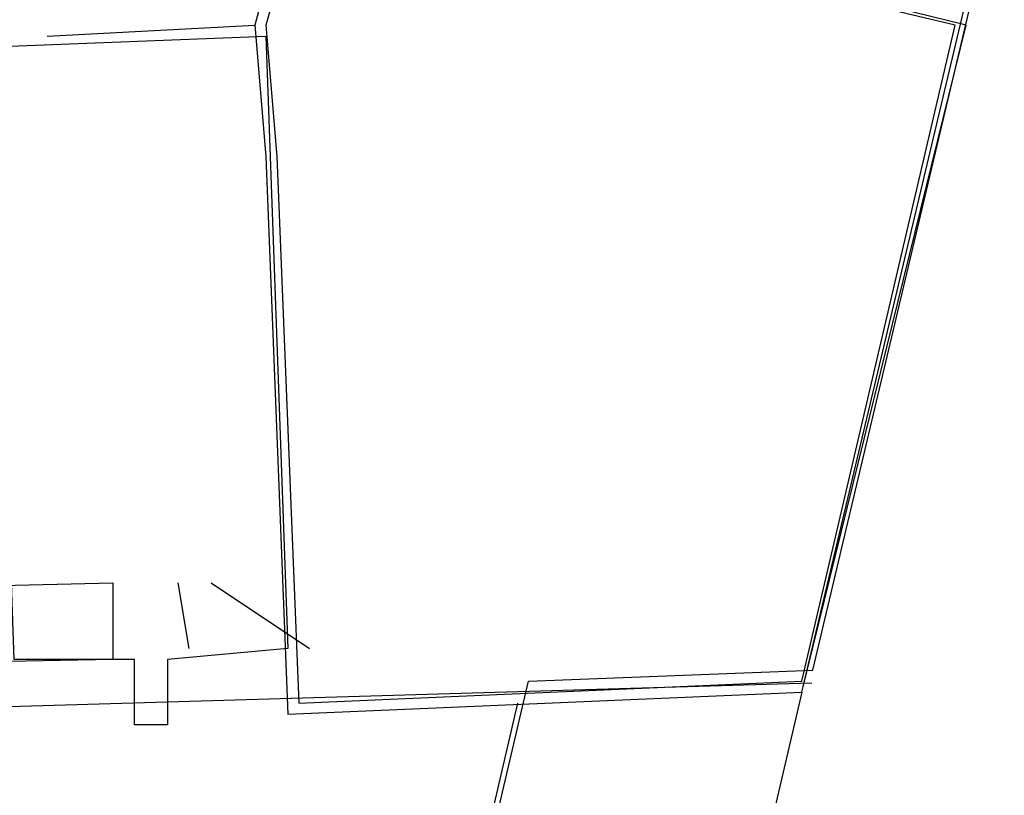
# Model space of a CAD drawing. Header units: feet. Extents: x -79 to 198, y -22 to 181.
# Tile 10 of 256: x 67.14 to 68.34, y 9.785 to 10.731. Entities that reach past the tile are written whole.
import ezdxf

# ---------------------------------------------------------------- set-up
doc = ezdxf.new("R2010")
doc.units = ezdxf.units.FT
doc.layers.add('A-LINEA', color=7, linetype='CONTINUOUS')

msp = doc.modelspace()

# ---------------------------------------------------------------- linework, layer by layer
at = {"layer": 'A-LINEA'}
for p, q in [((68.0933, 9.9111), (69.9867, 17.8978)), ((67.1733, 10.7111), (67.4267, 10.7244)), ((67.3467, 9.9644), (67.3333, 10.0444)), ((67.3733, 10.0444), (67.4933, 9.9644)), ((64.622, 9.8196), (68.1051, 9.9224)), ((68.0933, 9.9111), (67.68, 8.1511)), ((67.7467, 9.8978), (67.2533, 7.7911))]:
    msp.add_line(p, q, dxfattribs=at)
for points in [[(67.2267, 7.6444), (67.2667, 7.8178), (67.76, 9.9244), (68.1067, 9.9378), (69.9867, 17.8978), (72.5733, 17.2844), (72.7333, 17.9244), (80.72, 16.0444), (83.12, 15.4711), (87.16, 14.5111), (90.12, 27.0044), (94.6533, 25.9244), (94.8133, 26.5778), (97.52, 25.9378), (103.5333, 24.5111), (107.3733, 40.7511), (107.64, 40.6978), (108.9733, 40.3778), (112.68, 39.4978), (119.16, 37.9644), (119.2267, 38.2978), (125.3067, 36.8578)], [(67.44, 10.5644), (67.4667, 9.8844), (68.0933, 9.9111), (68.2933, 10.7244), (67.48, 10.9244), (67.4267, 10.7244), (67.44, 10.5644)], [(67.4533, 10.5644), (67.48, 9.8978), (68.0933, 9.9244), (68.28, 10.7244), (67.4933, 10.9111), (67.44, 10.7244), (67.4533, 10.5644)], [(67.4667, 9.9644), (67.32, 9.9511), (67.32, 9.8711), (67.28, 9.8711), (67.28, 9.9511), (67.1333, 9.9511), (67.1067, 10.6978), (67.44, 10.7111), (67.4667, 9.9644)], [(64.4667, 9.9778), (67.2533, 10.0444), (67.2533, 9.9511), (64.4667, 9.8978), (64.4667, 9.9778)]]:
    msp.add_lwpolyline(points, dxfattribs=at)

doc.saveas('drawing.dxf')
